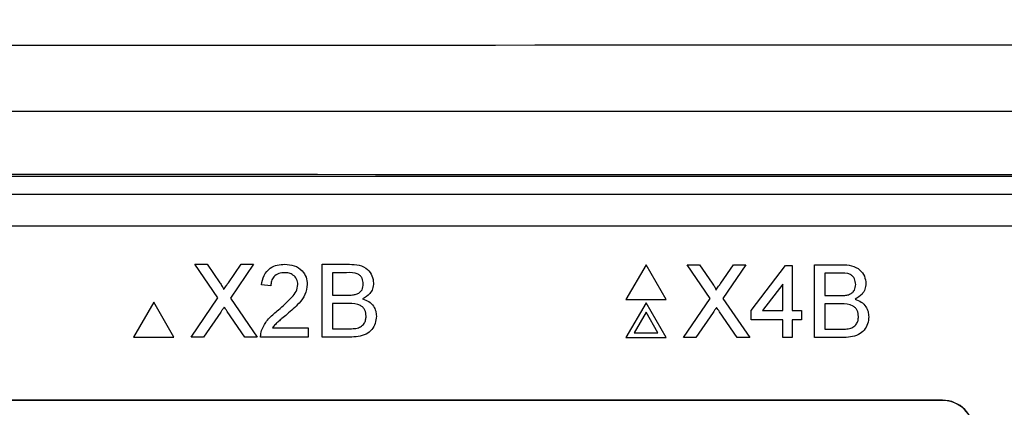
# Paper-space layout 'Blatt3' of a CAD drawing. Header units: millimetres. Extents: x 5 to 418, y 2 to 292.
# Tile 27 of 48: x 94 to 104, y 223 to 227. Entities that reach past the tile are written whole.
import ezdxf

# ---------------------------------------------------------------- set-up
doc = ezdxf.new("R2010")
doc.units = ezdxf.units.MM
doc.layers.add('SLD-0', color=7, linetype='Continuous')
doc.styles.add('SLDTEXTSTYLE0', font='TXT', dxfattribs={"width": 0.605})
doc.dimstyles.new('SLDDIMSTYLE0', dxfattribs={"dimtxt": 3.5, "dimasz": 3.302, "dimexe": 0, "dimexo": 0.0625, "dimgap": 0.875, "dimtad": 1, "dimlfac": 3, "dimrnd": 1e-09, "dimzin": 12, "dimdsep": 46, "dimtxsty": 'SLDTEXTSTYLE0', "dimsah": 1, "dimcen": 0.09, "dimadec": 0, "dimazin": 3, "dimtfac": 1, "dimtofl": 0, "dimtmove": 0, "dimatfit": 3, "dimfxl": 1, "dimfrac": 2, "dimtolj": 1, "dimtzin": 12, "dimarcsym": 0})

# ---------------------------------------------------------------- blocks, each defined once
blk = doc.blocks.new('_D_11')
at = {"layer": 'SLD-0'}
for p, q in [((58.038, 202.488), (58.038, 259.588)), ((132.371, 202.488), (132.371, 259.588)), ((58.038, 258.588), (132.371, 258.588))]:
    blk.add_line(p, q, dxfattribs=at)
for points in [[(58.038, 258.588), (61.34, 258.08), (61.34, 259.096)], [(132.371, 258.588), (129.069, 259.096), (129.069, 258.08)]]:
    blk.add_solid(points, dxfattribs=at)
at = {"layer": 'SLD-0', "insert": (91.194, 263.1), "char_height": 3.5, "attachment_point": 1, "style": 'SLDTEXTSTYLE0'}
blk.add_mtext('223', dxfattribs=at)

psp = doc.layouts.new('Blatt3')

# ---------------------------------------------------------------- linework, layer by layer
at = {"color": 7, "linetype": 'Continuous', "lineweight": 25}
for p, q in [((78.4473, 225.5138), (111.962, 225.5138)), ((84.6989, 225.3215), (105.7104, 225.3215)), ((105.7104, 224.9881), (84.6989, 224.9881)), ((95.9952, 224.2311), (95.7512, 224.5853)), ((95.7512, 224.5853), (95.8814, 224.5853)), ((95.8814, 224.5853), (96.0152, 224.3912)), ((96.105, 224.391), (96.2383, 224.5853)), ((96.3704, 224.5853), (96.1263, 224.2299)), ((96.2383, 224.5853), (96.3704, 224.5853)), ((97.0931, 224.5853), (97.3802, 224.5853)), ((97.0931, 223.8186), (97.0931, 224.5853)), ((100.5023, 224.5807), (100.2906, 224.214)), ((100.714, 224.214), (100.5023, 224.5807)), ((100.9345, 224.5807), (101.0647, 224.5807)), ((101.1785, 224.2265), (100.9345, 224.5807)), ((101.0647, 224.5807), (101.1985, 224.3866)), ((101.2883, 224.3864), (101.4216, 224.5807)), ((101.5537, 224.5807), (101.3097, 224.2253)), ((101.4216, 224.5807), (101.5537, 224.5807)), ((101.6081, 224.0991), (101.9718, 224.5709)), ((101.9718, 224.5709), (102.0406, 224.5709)), ((102.0406, 224.5709), (102.0406, 224.0991)), ((102.2765, 223.814), (102.2765, 224.5807)), ((102.2765, 224.5807), (102.5635, 224.5807)), ((97.3473, 224.4968), (97.2012, 224.4968)), ((97.2012, 224.4968), (97.2012, 224.2609)), ((102.5306, 224.4922), (102.3846, 224.4922)), ((102.3846, 224.4922), (102.3846, 224.2563)), ((96.5525, 224.3592), (96.4542, 224.3691)), ((101.9423, 224.3752), (101.7294, 224.0991)), ((101.9423, 224.0991), (101.9423, 224.3752)), ((95.7118, 223.8186), (95.9952, 224.2311)), ((96.1263, 224.2299), (96.4097, 223.8186)), ((97.2012, 224.2609), (97.3593, 224.2609)), ((100.2906, 224.214), (100.714, 224.214)), ((100.8952, 223.814), (101.1785, 224.2265)), ((101.3097, 224.2253), (101.593, 223.814)), ((102.3846, 224.2563), (102.5426, 224.2563)), ((95.3189, 224.1853), (95.1072, 223.8186)), ((95.5306, 223.8186), (95.3189, 224.1853)), ((97.2012, 224.1725), (97.2012, 223.9071)), ((97.3702, 224.1725), (97.2012, 224.1725)), ((100.5023, 224.1807), (100.2906, 223.814)), ((100.714, 223.814), (100.5023, 224.1807)), ((102.5535, 224.1679), (102.3846, 224.1679)), ((102.3846, 224.1679), (102.3846, 223.9025)), ((96.0251, 224.0825), (95.8438, 223.8186)), ((96.2793, 223.8186), (96.0927, 224.0895)), ((100.5023, 224.0807), (100.3772, 223.864)), ((100.6274, 223.864), (100.5023, 224.0807)), ((101.2085, 224.0779), (101.0271, 223.814)), ((101.4627, 223.814), (101.2761, 224.0849)), ((101.6081, 224.0008), (101.6081, 224.0991)), ((101.9423, 224.0008), (101.6081, 224.0008)), ((101.7294, 224.0991), (101.9423, 224.0991)), ((101.9423, 223.814), (101.9423, 224.0008)), ((102.0406, 224.0991), (102.1389, 224.0991)), ((102.1389, 224.0008), (102.0406, 224.0008)), ((102.0406, 224.0008), (102.0406, 223.814)), ((102.1389, 224.0991), (102.1389, 224.0008)), ((96.5707, 223.9169), (96.9457, 223.9169)), ((96.9457, 223.9169), (96.9457, 223.8186)), ((97.2012, 223.9071), (97.3826, 223.9071)), ((102.3846, 223.9025), (102.566, 223.9025)), ((95.1072, 223.8186), (95.5306, 223.8186)), ((95.8438, 223.8186), (95.7118, 223.8186)), ((96.4097, 223.8186), (96.2793, 223.8186)), ((96.9457, 223.8186), (96.4444, 223.8186)), ((97.3809, 223.8186), (97.0931, 223.8186)), ((100.2906, 223.814), (100.714, 223.814)), ((100.3772, 223.864), (100.6274, 223.864)), ((101.0271, 223.814), (100.8952, 223.814)), ((101.593, 223.814), (101.4627, 223.814)), ((102.0406, 223.814), (101.9423, 223.814)), ((102.5643, 223.814), (102.2765, 223.814)), ((103.6213, 223.1548), (86.788, 223.1548)), ((103.6213, 223.1525), (86.788, 223.1525)), ((103.6213, 223.1525), (103.6213, 223.1548))]:
    psp.add_line(p, q, dxfattribs=at)
for radius in [0.3333, 0.331]:
    psp.add_arc((103.6213, 222.8215), radius, 0, 90, dxfattribs=at)
for centre, major_axis, ratio, start_param, end_param in [((95.2046, 232.4029), (316.6667, 0), 0.0173999, 4.6289884, 4.7957896), ((95.2046, 220.6793), (316.6667, 0), 0.0174183, 1.5087515, 1.6328411), ((95.2046, 220.0128), (316, 0), 0.0174551, 1.5087515, 1.6328411)]:
    psp.add_ellipse(centre, major_axis=major_axis, ratio=ratio, start_param=start_param, end_param=end_param, dxfattribs=at)
for points, knots in [([(96.4542, 224.3691), (96.4599, 224.4031), (96.4712, 224.4709), (96.5371, 224.5461), (96.6194, 224.5809), (96.6731, 224.5838), (96.7, 224.5853)], [0, 0, 0, 0, 0.2802352, 0.558893, 0.7791323, 1, 1, 1, 1]), ([(96.7, 224.5853), (96.7334, 224.583), (96.8002, 224.5783), (96.88, 224.5252), (96.9288, 224.4523), (96.9335, 224.3999), (96.9359, 224.3737)], [0, 0, 0, 0, 0.2804823, 0.5596436, 0.7797486, 1, 1, 1, 1]), ([(97.3802, 224.5853), (97.4142, 224.5842), (97.482, 224.582), (97.5705, 224.5398), (97.6232, 224.4662), (97.6302, 224.4131), (97.6337, 224.3866)], [0, 0, 0, 0, 0.2811161, 0.5600262, 0.7801115, 1, 1, 1, 1]), ([(102.5635, 224.5807), (102.5975, 224.5796), (102.6653, 224.5773), (102.7539, 224.5352), (102.8065, 224.4616), (102.8135, 224.4085), (102.8171, 224.382)], [0, 0, 0, 0, 0.2811161, 0.5600262, 0.7801115, 1, 1, 1, 1]), ([(96.6978, 224.4968), (96.6766, 224.4952), (96.6343, 224.4921), (96.5834, 224.4577), (96.5562, 224.4091), (96.5537, 224.3759), (96.5525, 224.3592)], [0, 0, 0, 0, 0.2804101, 0.559489, 0.7793747, 1, 1, 1, 1]), ([(96.8376, 224.3727), (96.835, 224.3923), (96.8298, 224.4316), (96.79, 224.4726), (96.744, 224.4941), (96.7132, 224.4959), (96.6978, 224.4968)], [0, 0, 0, 0, 0.2790799, 0.5586119, 0.7790431, 1, 1, 1, 1]), ([(97.5256, 224.377), (97.5233, 224.3979), (97.5199, 224.4292), (97.4964, 224.4643), (97.4444, 224.5005), (97.3904, 224.4985), (97.3473, 224.4968)], [0, 0, 0, 0, 0.2495123, 0.3750187, 0.5002443, 1, 1, 1, 1]), ([(102.7089, 224.3724), (102.7067, 224.3933), (102.7032, 224.4246), (102.6797, 224.4597), (102.6277, 224.4959), (102.5738, 224.4939), (102.5306, 224.4922)], [0, 0, 0, 0, 0.2495123, 0.3750187, 0.5002443, 1, 1, 1, 1]), ([(96.0152, 224.3912), (96.0238, 224.3781), (96.0357, 224.3599), (96.0505, 224.336), (96.0535, 224.324), (96.0549, 224.3181)], [0, 0, 0, 0, 0.5612769, 0.7817626, 1, 1, 1, 1]), ([(96.0549, 224.3181), (96.0643, 224.3317), (96.081, 224.356), (96.0977, 224.3803), (96.105, 224.391)], [0, 0, 0, 0, 0.5599999, 1, 1, 1, 1]), ([(96.6315, 224.1054), (96.6805, 224.1473), (96.7487, 224.2056), (96.824, 224.2968), (96.8331, 224.3475), (96.8376, 224.3727)], [0, 0, 0, 0, 0.5613127, 0.7813859, 1, 1, 1, 1]), ([(96.9359, 224.3737), (96.9307, 224.337), (96.9203, 224.2636), (96.8379, 224.1575), (96.7667, 224.0965), (96.7232, 224.0591)], [0, 0, 0, 0, 0.2787415, 0.5588337, 1, 1, 1, 1]), ([(97.4514, 224.27), (97.4637, 224.2749), (97.4881, 224.2848), (97.52, 224.3221), (97.5235, 224.3562), (97.5256, 224.377)], [0, 0, 0, 0, 0.2808695, 0.5610626, 1, 1, 1, 1]), ([(97.6337, 224.3866), (97.6316, 224.3668), (97.6272, 224.3272), (97.5902, 224.2639), (97.5458, 224.2376), (97.5187, 224.2216)], [0, 0, 0, 0, 0.280336, 0.5608003, 1, 1, 1, 1]), ([(101.1985, 224.3866), (101.2071, 224.3735), (101.2191, 224.3553), (101.2339, 224.3314), (101.2368, 224.3194), (101.2383, 224.3135)], [0, 0, 0, 0, 0.5612769, 0.7817626, 1, 1, 1, 1]), ([(101.2383, 224.3135), (101.2476, 224.3271), (101.2643, 224.3514), (101.281, 224.3757), (101.2883, 224.3864)], [0, 0, 0, 0, 0.5599999, 1, 1, 1, 1]), ([(102.6348, 224.2654), (102.647, 224.2703), (102.6714, 224.2802), (102.7034, 224.3175), (102.7068, 224.3516), (102.7089, 224.3724)], [0, 0, 0, 0, 0.28086946, 0.56106259, 1, 1, 1, 1]), ([(102.8171, 224.382), (102.8149, 224.3622), (102.8106, 224.3226), (102.7735, 224.2593), (102.7291, 224.233), (102.702, 224.217)], [0, 0, 0, 0, 0.280336, 0.5608003, 1, 1, 1, 1]), ([(97.3593, 224.2609), (97.3767, 224.2609), (97.4077, 224.2609), (97.4381, 224.2672), (97.4514, 224.27)], [0, 0, 0, 0, 0.560393, 1, 1, 1, 1]), ([(97.5187, 224.2216), (97.541, 224.2135), (97.5855, 224.1974), (97.6327, 224.1493), (97.6594, 224.0939), (97.6619, 224.0568), (97.6632, 224.0382)], [0, 0, 0, 0, 0.2802111, 0.5596695, 0.7797087, 1, 1, 1, 1]), ([(102.5426, 224.2563), (102.56, 224.2563), (102.591, 224.2563), (102.6214, 224.2626), (102.6348, 224.2654)], [0, 0, 0, 0, 0.560393, 1, 1, 1, 1]), ([(102.702, 224.217), (102.7243, 224.2089), (102.7688, 224.1928), (102.816, 224.1446), (102.8427, 224.0893), (102.8453, 224.0522), (102.8466, 224.0336)], [0, 0, 0, 0, 0.28021113, 0.55966954, 0.77970874, 1, 1, 1, 1]), ([(96.0612, 224.1352), (96.0544, 224.1254), (96.0423, 224.1079), (96.0304, 224.0902), (96.0251, 224.0825)], [0, 0, 0, 0, 0.56000161, 1, 1, 1, 1]), ([(96.0927, 224.0895), (96.0868, 224.098), (96.0763, 224.1132), (96.0658, 224.1284), (96.0612, 224.1352)], [0, 0, 0, 0, 0.5599998, 1, 1, 1, 1]), ([(96.4547, 223.8868), (96.4677, 223.9166), (96.4891, 223.9656), (96.5374, 224.0224), (96.5827, 224.0659), (96.6152, 224.0922), (96.6315, 224.1054)], [0, 0, 0, 0, 0.3394111, 0.559525, 0.7797523, 1, 1, 1, 1]), ([(97.5551, 224.0398), (97.5527, 224.0617), (97.5492, 224.0946), (97.5241, 224.131), (97.4722, 224.1719), (97.4155, 224.1722), (97.3702, 224.1725)], [0, 0, 0, 0, 0.2498018, 0.3755461, 0.5011539, 1, 1, 1, 1]), ([(101.2446, 224.1305), (101.2378, 224.1207), (101.2257, 224.1032), (101.2137, 224.0856), (101.2085, 224.0779)], [0, 0, 0, 0, 0.5600016, 1, 1, 1, 1]), ([(101.2761, 224.0849), (101.2701, 224.0934), (101.2596, 224.1086), (101.2492, 224.1238), (101.2446, 224.1305)], [0, 0, 0, 0, 0.5599998, 1, 1, 1, 1]), ([(102.7384, 224.0352), (102.7361, 224.0571), (102.7325, 224.09), (102.7075, 224.1264), (102.6555, 224.1673), (102.5988, 224.1676), (102.5535, 224.1679)], [0, 0, 0, 0, 0.2498018, 0.3755461, 0.5011539, 1, 1, 1, 1]), ([(96.7232, 224.0591), (96.7049, 224.044), (96.6748, 224.0192), (96.6332, 223.9842), (96.5986, 223.9536), (96.58, 223.9291), (96.5707, 223.9169)], [0, 0, 0, 0, 0.3400378, 0.5600628, 0.7800895, 1, 1, 1, 1]), ([(97.6632, 224.0382), (97.6608, 224.0129), (97.656, 223.9624), (97.6187, 223.894), (97.5295, 223.8243), (97.4422, 223.821), (97.3809, 223.8186)], [0, 0, 0, 0, 0.1871427, 0.3743187, 0.5607862, 1, 1, 1, 1]), ([(97.4482, 223.9108), (97.4651, 223.9149), (97.4988, 223.9232), (97.5343, 223.9582), (97.5526, 223.9991), (97.5543, 224.0262), (97.5551, 224.0398)], [0, 0, 0, 0, 0.2802899, 0.5590179, 0.7794024, 1, 1, 1, 1]), ([(102.8466, 224.0336), (102.8442, 224.0083), (102.8394, 223.9578), (102.802, 223.8894), (102.7128, 223.8197), (102.6255, 223.8164), (102.5643, 223.814)], [0, 0, 0, 0, 0.1871427, 0.3743187, 0.5607862, 1, 1, 1, 1]), ([(102.6315, 223.9062), (102.6484, 223.9103), (102.6821, 223.9186), (102.7176, 223.9536), (102.7359, 223.9945), (102.7376, 224.0216), (102.7384, 224.0352)], [0, 0, 0, 0, 0.2802899, 0.5590179, 0.7794024, 1, 1, 1, 1]), ([(97.3826, 223.9071), (97.3949, 223.9071), (97.4168, 223.907), (97.4386, 223.9096), (97.4482, 223.9108)], [0, 0, 0, 0, 0.5600993, 1, 1, 1, 1]), ([(102.566, 223.9025), (102.5782, 223.9025), (102.6002, 223.9024), (102.622, 223.905), (102.6315, 223.9062)], [0, 0, 0, 0, 0.5600993, 1, 1, 1, 1]), ([(96.4444, 223.8186), (96.4447, 223.8316), (96.4452, 223.8548), (96.4518, 223.877), (96.4547, 223.8868)], [0, 0, 0, 0, 0.5599563, 1, 1, 1, 1])]:
    psp.add_open_spline(points, degree=3, knots=knots, dxfattribs=at)

# ---------------------------------------------------------------- dimensions: what is measured, and where the dimension line sits
at = {"layer": 'SLD-0'}
dim = psp.add_linear_dim(base=(132.3713, 258.5881), p1=(58.038, 202.4881), p2=(132.3713, 202.4881), dimstyle='SLDDIMSTYLE0', dxfattribs=at)
dim.commit()
dim.dimension.update_dxf_attribs({"geometry": '_D_11', "text_midpoint": (95.2046, 258.5881), "dimtype": 160})

doc.saveas('drawing.dxf')
